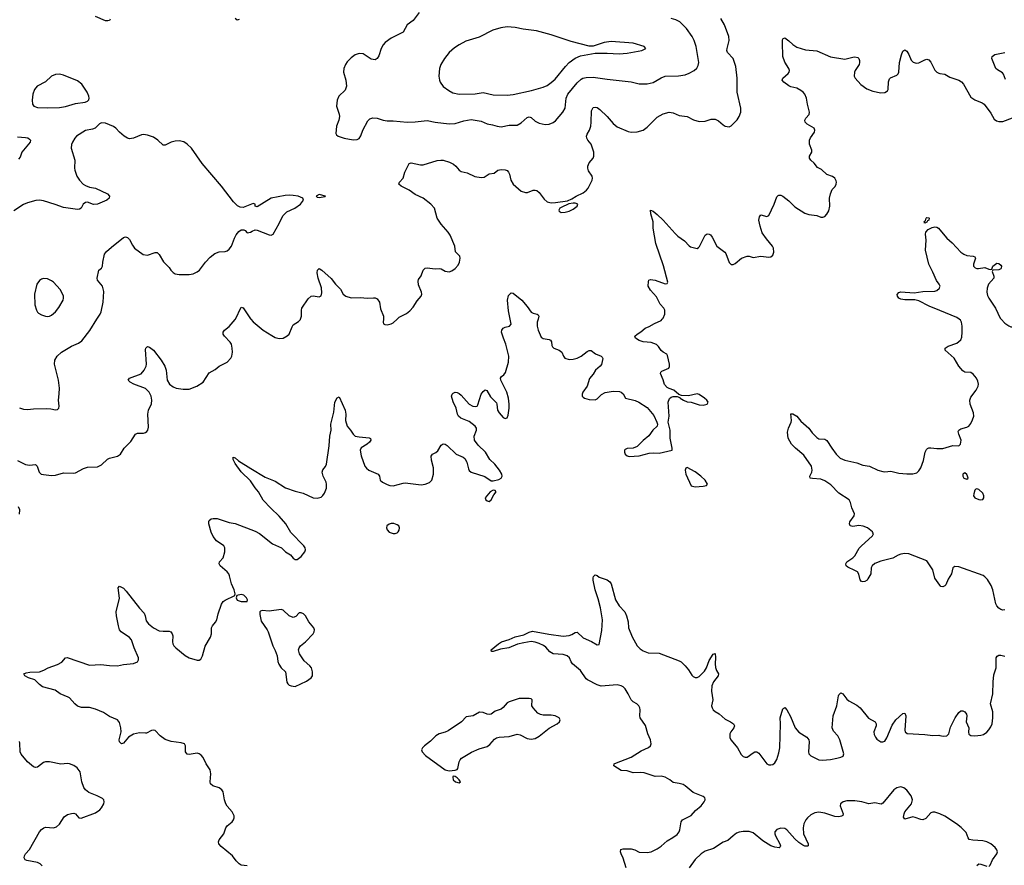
# Model space of a CAD drawing. Header units: inches. Extents: x 1308439 to 1441336, y 959892 to 1036309.
# Tile 129 of 167: x 1380793 to 1390644, y 994534 to 1002997. Entities that reach past the tile are written whole.
import ezdxf

# ---------------------------------------------------------------- set-up
doc = ezdxf.new("R2010")
doc.units = ezdxf.units.IN
doc.header["$MEASUREMENT"] = 0
for name, color, linetype in [('B3080', 7, 'Continuous'), ('B3090', 7, 'Continuous'), ('B3989', 7, 'Continuous'), ('B3999', 7, 'Continuous')]:
    doc.layers.add(name, color=color, linetype=linetype)

msp = doc.modelspace()

# ---------------------------------------------------------------- linework, layer by layer
at = {"layer": 'B3080', "color": 6}
for points, elevation in [([(1381698.6, 1003001.4), (1381690.7, 1002989.3), (1381675.7, 1002984.3), (1381650, 1002985.4), (1381550, 1003027.6)], 2900), ([(1382990, 1002997.4), (1382970, 1002991.7), (1382950, 1003007.4)], 2900), ([(1384789.7, 1003070.3), (1384728.7, 1002990), (1384670, 1002944.6), (1384628.9, 1002871.1), (1384510, 1002812.1), (1384450, 1002768.5), (1384430, 1002745.5), (1384409.5, 1002710), (1384385.8, 1002634.2), (1384370, 1002607.7), (1384350, 1002596.5), (1384310, 1002602.4), (1384230, 1002653.6), (1384190, 1002659.1), (1384150, 1002645.6), (1384110, 1002616.4), (1384070, 1002575.6), (1384052.3, 1002550), (1384037.6, 1002510), (1384033.2, 1002470), (1384055.8, 1002390), (1384062, 1002330), (1384048.8, 1002291.2), (1383987.1, 1002232.9), (1383969.2, 1002190), (1383963.2, 1002130), (1383990.2, 1002050.2), (1383993, 1002027), (1383986.9, 1001990), (1383961.5, 1001930), (1383957.6, 1001857.6), (1383963.4, 1001843.4), (1383978.8, 1001830), (1384038, 1001810), (1384130, 1001793.4), (1384170, 1001798), (1384190, 1001807.9), (1384205.9, 1001834.1), (1384225, 1001890), (1384276.1, 1001983.9), (1384295.5, 1002004.5), (1384326.6, 1002013.4), (1384370, 1002010.1), (1384430.4, 1001990.4), (1384470, 1001983.6), (1384530, 1001983.2), (1384670, 1001971), (1384750, 1001974.3), (1384870, 1001988.6), (1384950, 1001972.4), (1385090, 1001953), (1385150, 1001958.2), (1385236, 1001984), (1385310, 1001998), (1385410, 1001982.6), (1385470, 1001955.2), (1385525.1, 1001945.1), (1385570, 1001929.7), (1385610, 1001925.2), (1385690, 1001941.1), (1385770, 1001942.5), (1385810, 1001964.7), (1385870, 1002017.4), (1385890, 1002023.8), (1385910, 1002018.1), (1385950, 1001982.2), (1385990, 1001962.8), (1386050, 1001948.2), (1386090, 1001952.6), (1386130, 1001968.5), (1386154.7, 1001985.3), (1386227.2, 1002072.8), (1386249, 1002111), (1386260.3, 1002210), (1386278.3, 1002250), (1386370, 1002364.1), (1386410, 1002400.7), (1386426.6, 1002410), (1386461.6, 1002418.4), (1386530, 1002422.2), (1386670, 1002400.4), (1386910, 1002374.8), (1386990, 1002355.1), (1387070, 1002353.4), (1387130, 1002369.1), (1387210, 1002416.2), (1387250, 1002432.8), (1387385.8, 1002434.2), (1387450, 1002444.6), (1387490, 1002460.1), (1387541.3, 1002490), (1387566.7, 1002513.3), (1387581.3, 1002538.7), (1387587.6, 1002570), (1387585.7, 1002590), (1387561.6, 1002730), (1387540.2, 1002790), (1387520.4, 1002830), (1387464.3, 1002910), (1387396.3, 1002976.3), (1387356.3, 1002996.3), (1387310, 1003009.9)], 3000), ([(1384569.1, 1000000), (1384590, 1000019), (1384662.6, 1000057.4), (1384697.1, 1000082.9), (1384730, 1000120.3), (1384770, 1000181.7), (1384811.3, 1000228.7), (1384815.9, 1000250), (1384813.6, 1000270), (1384783.2, 1000343.2), (1384779, 1000381), (1384783.2, 1000396.8), (1384810, 1000434.9), (1384828.4, 1000490), (1384839.5, 1000500.5), (1384850, 1000508.7), (1384870, 1000513.9), (1384950, 1000504.1), (1384990, 1000507.4), (1385010, 1000502.7), (1385050, 1000481.2), (1385090, 1000473.1), (1385118.1, 1000481.9), (1385150, 1000505.8), (1385178.4, 1000541.6), (1385193.4, 1000570), (1385201.6, 1000610), (1385196.8, 1000630), (1385154.1, 1000674.1), (1385145.6, 1000730), (1385101.2, 1000841.2), (1385080.7, 1000870), (1385009.1, 1000949.1), (1384968.7, 1001010), (1384941.6, 1001110), (1384905.5, 1001150), (1384830, 1001210.9), (1384750, 1001246.6), (1384689.8, 1001290), (1384609.7, 1001330), (1384586.9, 1001350), (1384592.4, 1001370), (1384631, 1001410), (1384646.5, 1001470), (1384690, 1001557.4), (1384710, 1001562.8), (1384804, 1001544), (1384830, 1001545), (1384970, 1001588.7), (1385007.7, 1001592.3), (1385030, 1001589.3), (1385093.5, 1001570), (1385133.3, 1001550), (1385157.5, 1001530), (1385190, 1001490.2), (1385210, 1001478), (1385270, 1001463.5), (1385348.3, 1001428.3), (1385410, 1001415.9), (1385439, 1001421), (1385490, 1001453.2), (1385540.5, 1001459.5), (1385577, 1001490), (1385610, 1001496.2), (1385650, 1001495.3), (1385670, 1001487), (1385684.1, 1001470), (1385693.5, 1001450), (1385706.4, 1001390), (1385730.9, 1001350.9), (1385810, 1001282.3), (1385853.5, 1001266.5), (1385872.2, 1001267.8), (1385930, 1001290.1), (1385950, 1001291.6), (1385966.7, 1001286.7), (1385990, 1001268.1), (1386040.7, 1001200.7), (1386070, 1001174.3), (1386110, 1001164.2), (1386154.3, 1001165.7), (1386274.9, 1001185.1), (1386317.1, 1001202.9), (1386360.3, 1001230), (1386430, 1001264.7), (1386464.3, 1001290), (1386480.8, 1001310), (1386520.6, 1001390), (1386525.4, 1001410), (1386522, 1001430), (1386485.1, 1001485.1), (1386477.5, 1001510), (1386477, 1001530), (1386490, 1001562.7), (1386530.9, 1001610), (1386538.4, 1001630), (1386538.3, 1001670), (1386511.2, 1001750), (1386478.5, 1001790), (1386467.3, 1001810), (1386463.7, 1001830), (1386469.3, 1001850), (1386492.8, 1001890), (1386506.5, 1001930), (1386512.2, 1001970), (1386515.1, 1002084.9), (1386530, 1002116.6), (1386550, 1002122.4), (1386570, 1002117.3), (1386598.9, 1002098.9), (1386670, 1002029.2), (1386730, 1001959.3), (1386770, 1001924.8), (1386879.3, 1001879.3), (1386910, 1001870.9), (1386970, 1001874.8), (1387030, 1001891.6), (1387070, 1001920.2), (1387170, 1002020.9), (1387230, 1002053), (1387290, 1002071.3), (1387330, 1002065), (1387390, 1002038.9), (1387470, 1002029.4), (1387533.5, 1001993.5), (1387590, 1001977.3), (1387650, 1001981.7), (1387710, 1001999.8), (1387750, 1002000.2), (1387783.5, 1001983.5), (1387830, 1001943.1), (1387850, 1001931.6), (1387890, 1001926), (1387910, 1001933.4), (1387970, 1001994), (1387993, 1002027), (1388007.1, 1002070), (1388008.4, 1002110), (1387972.7, 1002272.7), (1387971.8, 1002410), (1387956.7, 1002530), (1387930.3, 1002610), (1387875.4, 1002670), (1387868.8, 1002688.8), (1387870.3, 1002710), (1387891.2, 1002790), (1387888.5, 1002830), (1387845.5, 1002945.5), (1387809.1, 1003009.1)], 2900), ([(1387221.6, 1000000), (1387231.1, 1000010), (1387249.2, 1000050), (1387248.5, 1000088.5), (1387238.5, 1000110), (1387200.1, 1000150), (1387164.2, 1000224.2), (1387103.2, 1000290), (1387082.2, 1000330), (1387083, 1000377), (1387088.9, 1000391.1), (1387104.7, 1000395.3), (1387150, 1000388.4), (1387250, 1000353.8), (1387270, 1000356.3), (1387277.7, 1000370), (1387234.1, 1000534.1), (1387158.6, 1000758.6), (1387132.7, 1000910), (1387132.5, 1000972.5), (1387107.6, 1001052.4), (1387106, 1001090), (1387130, 1001079.7), (1387170, 1001048.6), (1387232.1, 1000990), (1387350, 1000855.8), (1387377.8, 1000830), (1387444.2, 1000784.2), (1387490, 1000733.4), (1387505.2, 1000725.2), (1387570, 1000708.4), (1387583.9, 1000716.1), (1387593.1, 1000726.9), (1387650, 1000841.3), (1387670, 1000854.9), (1387690, 1000851.6), (1387703.4, 1000843.4), (1387720.9, 1000820.9), (1387769.5, 1000729.5), (1387847.4, 1000670), (1387857.2, 1000657.2), (1387890, 1000565.5), (1387910, 1000548.4), (1387930, 1000546), (1387950, 1000556.9), (1388014, 1000610), (1388070, 1000631.8), (1388090, 1000630.2), (1388130, 1000617.2), (1388210, 1000631.2), (1388290, 1000621.7), (1388310, 1000623.1), (1388330, 1000640.7), (1388338.5, 1000670), (1388334.8, 1000710), (1388325.6, 1000730), (1388263.7, 1000803.7), (1388222.4, 1000862.4), (1388200.1, 1000930), (1388190, 1000991.3), (1388195.3, 1001024.7), (1388210, 1001042.7), (1388270, 1001027.9), (1388290, 1001037.3), (1388342, 1001150), (1388370, 1001223.7), (1388383.2, 1001236.8), (1388390, 1001241.3), (1388410, 1001240.2), (1388430, 1001230.2), (1388490, 1001183), (1388550, 1001125), (1388650, 1001059.3), (1388690, 1001046.4), (1388770, 1001038.2), (1388810, 1001022), (1388830, 1001018.9), (1388850, 1001028.8), (1388869.7, 1001050), (1388890, 1001085.5), (1388900.2, 1001130), (1388896.7, 1001210), (1388905.3, 1001254.7), (1388922.8, 1001297.2), (1388952.4, 1001327.6), (1388963.5, 1001350), (1388966.6, 1001370), (1388963.6, 1001383.6), (1388949.7, 1001410), (1388926.1, 1001426.1), (1388870, 1001447.8), (1388816.8, 1001496.8), (1388776.4, 1001516.4), (1388741.5, 1001561.5), (1388707.9, 1001590), (1388693.8, 1001610), (1388696.8, 1001630), (1388718.2, 1001670), (1388720.2, 1001690), (1388696.8, 1001750), (1388695.6, 1001790), (1388705.9, 1001814.1), (1388746, 1001870), (1388749.8, 1001890), (1388741.2, 1001910), (1388673.5, 1001950), (1388651.4, 1001970), (1388649, 1001990), (1388659.8, 1002010), (1388692.3, 1002047.7), (1388696.3, 1002070), (1388674, 1002150), (1388666, 1002210), (1388649.5, 1002250), (1388632.1, 1002272.1), (1388610, 1002288.6), (1388570, 1002311.5), (1388510, 1002326.5), (1388490, 1002336.1), (1388439.5, 1002370), (1388423.2, 1002390), (1388428, 1002410), (1388482.1, 1002457.9), (1388490.4, 1002470), (1388494.1, 1002490), (1388488.4, 1002510), (1388450, 1002570.8), (1388429.5, 1002630), (1388424, 1002770), (1388426.2, 1002793.8), (1388433, 1002807), (1388450, 1002814), (1388490, 1002785.3), (1388528.2, 1002748.2), (1388570, 1002723.3), (1388656, 1002696), (1388770, 1002685.2), (1388904.4, 1002624.4), (1389050, 1002601.6), (1389130, 1002622.3), (1389150, 1002623.5), (1389177.7, 1002617.7), (1389190.2, 1002610), (1389197.2, 1002590), (1389197.1, 1002570), (1389191.1, 1002550), (1389152.6, 1002490), (1389145.3, 1002470), (1389143.8, 1002430), (1389153.4, 1002410), (1389209.6, 1002349.5), (1389270, 1002305), (1389330, 1002280.2), (1389410, 1002265.8), (1389450, 1002267.9), (1389475.5, 1002284.5), (1389482.3, 1002297.7), (1389486.5, 1002373.5), (1389496.2, 1002403.8), (1389506.6, 1002413.4), (1389570, 1002441.3), (1389583.8, 1002456.2), (1389590.5, 1002470), (1389596.7, 1002570), (1389614.2, 1002645.8), (1389630, 1002682), (1389650, 1002694.6), (1389670, 1002682.6), (1389689, 1002649), (1389712, 1002592), (1389732.6, 1002572.6), (1389763.3, 1002563.3), (1389790, 1002565.1), (1389850, 1002595.6), (1389870, 1002601.2), (1389890, 1002595.4), (1389910, 1002570.2), (1389950, 1002491.3), (1389970, 1002471), (1389990, 1002461.6), (1390000, 1002459.7)], 2800), ([(1381566.2, 1000000), (1381597.5, 1000050), (1381607.2, 1000072.8), (1381629, 1000170), (1381636.2, 1000276.2), (1381620.2, 1000330), (1381572.9, 1000390), (1381568.4, 1000410), (1381585.4, 1000490), (1381612.7, 1000510), (1381622.3, 1000530), (1381624.7, 1000570), (1381643, 1000650), (1381662.7, 1000677.3), (1381710, 1000721.6), (1381830, 1000817.3), (1381850, 1000823.2), (1381870, 1000818.5), (1381890, 1000798), (1381920.5, 1000740.5), (1381943.2, 1000710), (1382027.8, 1000647.8), (1382070, 1000638.6), (1382147.1, 1000667.1), (1382170, 1000665.7), (1382190, 1000646.7), (1382233, 1000573), (1382290, 1000517), (1382304.4, 1000490), (1382330, 1000465.2), (1382350, 1000455), (1382390, 1000447.2), (1382490, 1000445.5), (1382530, 1000452.5), (1382570, 1000471.9), (1382591.6, 1000490), (1382652.2, 1000570), (1382699.8, 1000620.1), (1382744.1, 1000655.9), (1382790, 1000672.4), (1382850, 1000676.3), (1382870, 1000683), (1382890, 1000699.2), (1382912, 1000730), (1382940.6, 1000810), (1382957.8, 1000842.2), (1382983.9, 1000876.1), (1383010, 1000893.6), (1383034, 1000894), (1383047.8, 1000887.8), (1383070, 1000864), (1383100.9, 1000870), (1383118, 1000882), (1383150, 1000893.4), (1383170, 1000891.6), (1383290, 1000842.8), (1383310, 1000840.2), (1383330, 1000848.8), (1383390, 1000956.9), (1383425.2, 1001034.8), (1383467.4, 1001072.6), (1383546.3, 1001110), (1383601.1, 1001150), (1383632.3, 1001190), (1383626, 1001210), (1383579, 1001230), (1383530, 1001238.2), (1383490, 1001241.4), (1383450, 1001237.2), (1383310, 1001210.6), (1383170, 1001125.1), (1383150, 1001129), (1383149, 1001150), (1383130, 1001156.3), (1383030, 1001118.9), (1383000, 1001120), (1382973.5, 1001133.5), (1382933, 1001173), (1382811.7, 1001330), (1382617.9, 1001557.9), (1382510.6, 1001710.6), (1382468.4, 1001750), (1382434, 1001774), (1382390, 1001784.3), (1382350, 1001782.5), (1382308.4, 1001771.6), (1382250, 1001741.6), (1382230, 1001740.7), (1382173.8, 1001790), (1382130, 1001819.8), (1382070, 1001841), (1382030, 1001848.2), (1382010, 1001844.2), (1381930, 1001811.9), (1381890, 1001804.9), (1381870, 1001809.9), (1381837.8, 1001830), (1381789.9, 1001869.9), (1381755.8, 1001910), (1381730, 1001928.3), (1381650, 1001960.2), (1381610, 1001963.9), (1381590, 1001955), (1381548.8, 1001911.2), (1381520.2, 1001899.8), (1381450, 1001886.8), (1381362, 1001830), (1381343.2, 1001810), (1381320.2, 1001770), (1381312.1, 1001747.9), (1381307.9, 1001710), (1381346, 1001590), (1381341.1, 1001510), (1381344.5, 1001490), (1381366, 1001430), (1381390.2, 1001390), (1381426.7, 1001350), (1381450, 1001337.3), (1381490, 1001321.5), (1381550, 1001309.6), (1381670, 1001254.5), (1381690.1, 1001230), (1381687.6, 1001210), (1381665.4, 1001190), (1381570, 1001150.4), (1381530, 1001148), (1381471.4, 1001171.4), (1381450, 1001167.5), (1381428.8, 1001151.2), (1381406.4, 1001110), (1381390, 1001100.2), (1381370, 1001097.8), (1381230, 1001115.8), (1381148.1, 1001148.1), (1381030, 1001183.6), (1380990, 1001189), (1380953.1, 1001186.9), (1380870, 1001164.2), (1380830, 1001148.1), (1380734.8, 1001085.2)], 3000), ([(1380770, 1001823.6), (1380850, 1001818.4), (1380873.1, 1001813.1), (1380890, 1001802.6), (1380899.8, 1001790), (1380897.5, 1001770), (1380815.7, 1001670), (1380797.5, 1001622.5), (1380779.9, 1001600.1)], 2900), ([(1390000, 1000335.8), (1389994, 1000350), (1389965.4, 1000385.4), (1389930.7, 1000470.7), (1389889.6, 1000550), (1389854.5, 1000690), (1389861.2, 1000790), (1389854.8, 1000850), (1389858, 1000870), (1389884, 1000896), (1389922.3, 1000917.7), (1389950, 1000925), (1389970, 1000921.8), (1389984.9, 1000910), (1390000, 1000892.1)], 2700), ([(1383603.7, 1000000), (1383612.9, 1000030), (1383611.6, 1000090), (1383615.7, 1000110), (1383678.1, 1000201.9), (1383710, 1000228.4), (1383730, 1000231.6), (1383790, 1000221.9), (1383810, 1000234.3), (1383815.8, 1000264.2), (1383813.8, 1000313.8), (1383780.2, 1000410), (1383770, 1000462), (1383773.8, 1000490), (1383790, 1000505.4), (1383816.1, 1000490), (1383910, 1000408.2), (1383952.9, 1000350), (1384001.3, 1000301.3), (1384028.7, 1000250), (1384055.2, 1000230), (1384110, 1000213.4), (1384203.5, 1000216.5), (1384270, 1000210.1), (1384334.3, 1000214.3), (1384350, 1000213.2), (1384370, 1000202.7), (1384392.1, 1000170), (1384401.9, 1000101.9), (1384432.6, 1000030), (1384434.4, 1000005.6), (1384433.5, 1000000)], 2900), ([(1385700.8, 1000000), (1385684.3, 1000084.3), (1385673, 1000190), (1385683.4, 1000236.6), (1385710, 1000264.6), (1385730, 1000260.2), (1385815.4, 1000190), (1385870, 1000126.4), (1385910.4, 1000070.4), (1385930, 1000058.4), (1385970.1, 1000050.1), (1385981.5, 1000041.5), (1385986.3, 1000030), (1385978.9, 1000000)], 2800), ([(1390000, 1000086.6), (1389893.7, 1000130), (1389790, 1000182.5), (1389750, 1000192.5), (1389650, 1000192.8), (1389610, 1000199.9), (1389590.6, 1000210), (1389574.3, 1000230), (1389572.1, 1000247.9), (1389590, 1000265.8), (1389610, 1000271.7), (1389741.9, 1000261.9), (1389830, 1000277.4), (1389950, 1000281), (1389970, 1000286.4), (1389995.4, 1000310), (1390000, 1000323)], 2700), ([(1382951.3, 1000000), (1383010, 1000120.8), (1383030, 1000112), (1383103.6, 1000003.6), (1383106.7, 1000000)], 2900)]:
    msp.add_lwpolyline(points, dxfattribs=dict(at, elevation=elevation))
for points, elevation in [([(1385670, 1002923.7), (1385605.4, 1002914.6), (1385528.3, 1002891.7), (1385390, 1002822.8), (1385258.3, 1002781.7), (1385190, 1002745.4), (1385144.9, 1002715.1), (1385090, 1002666.9), (1385043.3, 1002610), (1385006.6, 1002550), (1384994.1, 1002510), (1384987.6, 1002430), (1384991.8, 1002391.8), (1384999, 1002370), (1385030, 1002328.7), (1385087.1, 1002287.1), (1385125.7, 1002265.7), (1385190, 1002252.9), (1385350, 1002255.6), (1385430, 1002268.3), (1385530, 1002245.1), (1385670, 1002242.4), (1385730, 1002249), (1385913, 1002287), (1386030, 1002322.6), (1386070, 1002339.3), (1386110, 1002366.6), (1386150, 1002402.1), (1386252.7, 1002527.3), (1386292, 1002568), (1386350, 1002611.1), (1386404.8, 1002635.2), (1386550, 1002661.4), (1386670, 1002663.4), (1386790, 1002655.2), (1386870, 1002661), (1387017.2, 1002690), (1387058.4, 1002710), (1387042, 1002730), (1386930, 1002760.5), (1386710, 1002778.4), (1386640.5, 1002770), (1386530, 1002733.3), (1386490, 1002731.6), (1386310, 1002777.9), (1386110, 1002846.7), (1385965.2, 1002885.2), (1385830, 1002901.9), (1385750, 1002919.5)], 3100), ([(1381190, 1002450.8), (1381150, 1002448.5), (1381110, 1002432.8), (1381050, 1002375.4), (1380969.3, 1002330.7), (1380941, 1002299), (1380923.2, 1002250), (1380916.9, 1002190), (1380921.3, 1002150), (1380935.8, 1002130), (1380970, 1002117.4), (1381070, 1002114.7), (1381190, 1002119.4), (1381250, 1002128.4), (1381350, 1002156.8), (1381447.6, 1002172.4), (1381470, 1002181.5), (1381483.6, 1002196.4), (1381487.6, 1002210), (1381485.8, 1002230), (1381468.9, 1002270), (1381415.3, 1002350), (1381370, 1002383.5), (1381230, 1002442.5)], 3000), ([(1383790, 1001246), (1383760.7, 1001230), (1383770, 1001220.7), (1383790, 1001216.3), (1383850, 1001226), (1383854, 1001230)], 3000), ([(1386330, 1001161.1), (1386286.5, 1001153.5), (1386210, 1001118.5), (1386198.7, 1001110), (1386185.8, 1001090), (1386190, 1001081.6), (1386210, 1001068.2), (1386250, 1001068.9), (1386290, 1001081.7), (1386330, 1001101.1), (1386371.5, 1001130), (1386377.2, 1001150), (1386350, 1001159.7)], 2900), ([(1389850, 1000962), (1389844, 1000970), (1389850, 1000982), (1389856.4, 1000983.6), (1389862, 1001010), (1389870, 1001016), (1389890, 1001014), (1389893.4, 1001010), (1389890.5, 1000990), (1389874.8, 1000985.2), (1389870, 1000969.5)], 2700), ([(1381030, 1000408.2), (1381010, 1000401.4), (1380990, 1000387), (1380964.4, 1000350), (1380940.7, 1000250), (1380944.6, 1000144.6), (1380959.9, 1000090), (1380970, 1000070.2), (1380980.6, 1000060.6), (1381010, 1000042.6), (1381050, 1000028.4), (1381070, 1000024.8), (1381090, 1000029.4), (1381110, 1000039.8), (1381150, 1000072.7), (1381184.4, 1000115.6), (1381226.9, 1000190), (1381231.4, 1000210), (1381229.5, 1000230), (1381218.8, 1000258.8), (1381196.6, 1000296.6), (1381130, 1000368.8), (1381110, 1000383.9), (1381070, 1000403.4)], 3100)]:
    msp.add_lwpolyline(points, close=True, dxfattribs=dict(at, elevation=elevation))
at = {"layer": 'B3090', "color": 6}
for points, elevation in [([(1390657.8, 1002397.8), (1390636.7, 1002450), (1390626, 1002466), (1390574.8, 1002494.8), (1390558.9, 1002510), (1390518.4, 1002610), (1390523.2, 1002630), (1390549.8, 1002650), (1390649.9, 1002670.1)], 2800), ([(1390000, 1002459.7), (1390050, 1002450.1), (1390100.3, 1002420.3), (1390190, 1002390.7), (1390215.3, 1002375.3), (1390237.8, 1002350), (1390310, 1002221.7), (1390350, 1002193.8), (1390424.5, 1002164.5), (1390443.1, 1002150), (1390510, 1002061.6), (1390542.8, 1002002.8), (1390564.7, 1001984.7), (1390590, 1001977.4), (1390630, 1001976.9), (1390726.1, 1002013.9)], 2800), ([(1390000, 1000892.1), (1390069.5, 1000809.5), (1390124, 1000764), (1390210.3, 1000670), (1390238.7, 1000650), (1390270, 1000636.8), (1390332, 1000630), (1390350, 1000624), (1390357.6, 1000610), (1390334.7, 1000550), (1390337.4, 1000530), (1390353.2, 1000513.2), (1390370, 1000506), (1390386.2, 1000506.2), (1390450, 1000516.5), (1390490, 1000499.7), (1390510, 1000496.3), (1390519.6, 1000500.4), (1390528.7, 1000531.3), (1390570, 1000559.5), (1390590, 1000558.4), (1390610, 1000540.7), (1390615.3, 1000530), (1390614.4, 1000510), (1390610, 1000503.7), (1390590, 1000492.3), (1390530, 1000489), (1390524.4, 1000475.6), (1390541, 1000430), (1390538.5, 1000410), (1390487.7, 1000350), (1390471.9, 1000310), (1390468.9, 1000270), (1390476.4, 1000236.4), (1390488.1, 1000210), (1390557.9, 1000110), (1390603.9, 1000010), (1390612.8, 1000000)], 2700), ([(1390000, 1000323), (1390002.4, 1000330), (1390000, 1000335.8)], 2700), ([(1390192.1, 1000000), (1390170, 1000017.2), (1390000, 1000086.6)], 2700)]:
    msp.add_lwpolyline(points, dxfattribs=dict(at, elevation=elevation))
at = {"layer": 'B3989', "color": 6}
for points, elevation in [([(1380770, 998584.2), (1380850, 998545), (1380890, 998539.8), (1380950, 998545), (1380967.4, 998527.4), (1380987.4, 998467.4), (1381009.2, 998450), (1381030, 998443.6), (1381110, 998433.5), (1381150, 998439.3), (1381230, 998462.7), (1381330, 998457.2), (1381350, 998462.6), (1381430, 998504.7), (1381470, 998519.2), (1381570, 998521.4), (1381610, 998543.2), (1381670, 998597.5), (1381690, 998609.3), (1381772, 998630), (1381800.5, 998650), (1381837.6, 998710), (1381905.8, 998774.2), (1381950, 998847.3), (1381970, 998859), (1382030, 998857.4), (1382050, 998864.7), (1382063.4, 998876.6), (1382073.5, 998890), (1382081.9, 998918.1), (1382073.7, 999050), (1382082.9, 999090), (1382110, 999153), (1382114.8, 999190), (1382108.6, 999230), (1382087.1, 999270), (1382050, 999304.8), (1381935.4, 999350), (1381899.8, 999370), (1381878.3, 999390), (1381891.1, 999410), (1382008, 999452), (1382039.6, 999490), (1382058.8, 999530), (1382062.2, 999550), (1382050, 999696), (1382054, 999710), (1382070, 999727.2), (1382090, 999720.2), (1382130.9, 999690), (1382208.7, 999590), (1382245.7, 999530), (1382256.9, 999490), (1382269.1, 999390), (1382293.4, 999350), (1382330, 999321.5), (1382359.1, 999310), (1382430, 999298.4), (1382490, 999300.1), (1382566.3, 999330), (1382629.7, 999370), (1382690, 999461.2), (1382750, 999496.5), (1382789.9, 999530.1), (1382868.7, 999570), (1382904.2, 999610), (1382914.3, 999630), (1382921.8, 999670), (1382919.8, 999710), (1382911.3, 999750), (1382898.6, 999770), (1382842.4, 999830), (1382829.9, 999850), (1382828.1, 999870), (1382843.5, 999890), (1382890, 999926.8), (1382950, 999997.3), (1382951.3, 1000000)], 2900), ([(1380790, 999111.5), (1380830, 999099.4), (1380870, 999097), (1380930, 999103), (1381065.8, 999105.8), (1381103.8, 999103.8), (1381150, 999093.7), (1381170, 999097.1), (1381182.9, 999110), (1381186.6, 999130), (1381181.6, 999190), (1381189.2, 999250.8), (1381190.5, 999309.5), (1381179.9, 999390), (1381141.3, 999550), (1381143.9, 999590), (1381168.9, 999630), (1381211.2, 999670), (1381310.6, 999730), (1381380.9, 999759.1), (1381415.7, 999784.3), (1381494.5, 999885.5), (1381566.2, 1000000)], 3000), ([(1383070, 994528.5), (1383010, 994535.8), (1382987.6, 994547.6), (1382958, 994578), (1382921.7, 994630), (1382810, 994721.1), (1382786.6, 994750), (1382782, 994770), (1382787.8, 994790), (1382834.8, 994850), (1382856.5, 994910), (1382869.8, 994930), (1382918.3, 994970), (1382932, 994988), (1382939.3, 995010), (1382938.7, 995030), (1382920.4, 995070), (1382870, 995126.6), (1382856.1, 995150), (1382842.2, 995190), (1382828.6, 995268.6), (1382816.1, 995290), (1382789.9, 995309.9), (1382726.2, 995330), (1382703, 995350), (1382698.3, 995370), (1382705.2, 995450), (1382699.1, 995490), (1382658.3, 995550), (1382630, 995613.3), (1382610, 995636.2), (1382590, 995649), (1382570, 995654.7), (1382490, 995642.7), (1382470, 995645), (1382452.3, 995670), (1382451.6, 995730), (1382441.4, 995750), (1382410, 995760.2), (1382310, 995771.9), (1382250, 995793.5), (1382197.5, 995830), (1382150, 995882.2), (1382130, 995887.4), (1382110, 995882), (1382062.7, 995857.3), (1382050, 995854.9), (1381990, 995861.1), (1381930, 995846.2), (1381882.3, 995817.7), (1381830, 995755.6), (1381810, 995749.8), (1381791, 995770), (1381788, 995790), (1381808.7, 995870), (1381805, 995910), (1381790, 995962.8), (1381770, 995988.4), (1381690, 996023), (1381630, 996064.5), (1381550, 996095.9), (1381490, 996112.7), (1381410, 996114.7), (1381370, 996127.8), (1381343.1, 996150), (1381290, 996209.2), (1381277.2, 996217.2), (1381196.9, 996250), (1381147.6, 996287.6), (1381021.6, 996321.6), (1380990, 996344.8), (1380944.7, 996390), (1380879.3, 996410), (1380842.7, 996430), (1380834, 996450), (1380859.1, 996460.9), (1380892.8, 996467.2), (1380989.8, 996470.2), (1381033.6, 996486.4), (1381077.2, 996510), (1381170, 996543.1), (1381214.5, 996565.5), (1381249.8, 996610.2), (1381266.6, 996613.4), (1381490, 996537.6), (1381605.1, 996545.1), (1381690, 996533.4), (1381770, 996530.3), (1381830, 996542.8), (1381930, 996552.1), (1381971.2, 996568.8), (1381982.6, 996590), (1381982.3, 996610), (1381937, 996710), (1381910.6, 996790.6), (1381890, 996815.4), (1381807.8, 996870), (1381792.4, 996890), (1381781.6, 996930), (1381760.3, 997030), (1381756.8, 997070), (1381790.9, 997209.1), (1381777.6, 997310), (1381790, 997327.7), (1381830, 997307.2), (1381858.5, 997278.5), (1381990, 997108.9), (1382038, 997058), (1382048.9, 997030), (1382059.7, 996979.7), (1382083.1, 996950), (1382132.7, 996910), (1382190, 996881.5), (1382230, 996876.1), (1382290, 996878.3), (1382303.8, 996870), (1382319, 996850), (1382324.4, 996830), (1382321.8, 996770), (1382325.8, 996750), (1382335.2, 996730), (1382354.3, 996710), (1382450, 996634.9), (1382490, 996610.2), (1382570, 996585.7), (1382590, 996588), (1382603.6, 996596.4), (1382620.5, 996630), (1382650, 996727.3), (1382702.8, 996817.2), (1382712.8, 996850), (1382713, 996910), (1382720.5, 996930), (1382752.9, 996967.1), (1382766.6, 996990), (1382779.7, 997050), (1382812.5, 997147.5), (1382830, 997172.7), (1382850, 997188), (1382944.7, 997235.3), (1382949.3, 997250), (1382938.9, 997290), (1382911.7, 997350), (1382893.7, 997430), (1382884, 997450), (1382868.9, 997470), (1382797.2, 997530), (1382788.5, 997550), (1382793.6, 997570), (1382829.2, 997610), (1382845.2, 997670), (1382846, 997710), (1382835.1, 997730), (1382762.6, 997782.6), (1382730, 997826), (1382709.2, 997869.2), (1382686.3, 997950), (1382683.7, 997976.3), (1382690, 997984.9), (1382710, 998000.4), (1382730, 998006.4), (1382770, 998003.6), (1382890, 997964.2), (1382950, 997956.3), (1383150, 997879.4), (1383193.6, 997853.6), (1383322.8, 997750), (1383412.5, 997712.5), (1383451.8, 997671.8), (1383500.9, 997640.9), (1383530, 997609), (1383550, 997594.9), (1383570, 997595.8), (1383610, 997624.9), (1383646, 997670), (1383653.2, 997690), (1383650.6, 997710), (1383635.7, 997730), (1383504.3, 997864.3), (1383454.4, 997950), (1383390, 998029.2), (1383306.9, 998106.9), (1383229.7, 998189.7), (1383183.9, 998270), (1383150, 998310.5), (1383102.2, 998382.2), (1383010, 998470.8), (1382950, 998556.5), (1382930, 998596), (1382930, 998618.4), (1382950, 998611.1), (1382982.8, 998582.8), (1383103.9, 998503.9), (1383250, 998418.4), (1383350, 998376.9), (1383451.2, 998311.2), (1383550, 998279.2), (1383630, 998259.7), (1383730, 998212.7), (1383770, 998207.8), (1383810, 998218.7), (1383826.7, 998233.3), (1383841.8, 998258.2), (1383861.5, 998310), (1383863, 998350), (1383858.3, 998370), (1383828.1, 998430), (1383820.6, 998470), (1383826.6, 998493.4), (1383853.6, 998526.4), (1383861.1, 998550), (1383889.5, 998730.5), (1383896.7, 998830), (1383908.8, 998890), (1383905.4, 998950), (1383935.3, 999070), (1383947.3, 999170), (1383970, 999212.7), (1383990, 999223.8), (1384049.7, 999089.7), (1384055.9, 999050), (1384052.8, 998987.2), (1384070, 998928.1), (1384103.7, 998890), (1384130, 998849.3), (1384150, 998830.1), (1384190, 998821.6), (1384291, 998811), (1384304.1, 998804.1), (1384307.2, 998790), (1384293.2, 998770), (1384270, 998748.4), (1384210, 998713.5), (1384199.1, 998690), (1384208.8, 998631.2), (1384247.2, 998530), (1384261.3, 998510), (1384286.2, 998490), (1384380.8, 998450), (1384391.3, 998430), (1384398.9, 998390), (1384423.1, 998370), (1384470, 998343.8), (1384495.1, 998335.1), (1384530, 998331.6), (1384630, 998359.8), (1384650, 998360.2), (1384810, 998343.2), (1384850, 998347.8), (1384894.1, 998365.9), (1384916.2, 998390), (1384932.9, 998450), (1384932, 998512), (1384912.4, 998590), (1384910.9, 998630), (1384924.2, 998650), (1384955, 998665), (1384977.4, 998682.6), (1385010, 998739.5), (1385030, 998753.4), (1385050, 998750.3), (1385070, 998734.6), (1385161.3, 998650), (1385230, 998617.3), (1385245.5, 998605.5), (1385267.1, 998570), (1385281.8, 998501.8), (1385290, 998486.4), (1385310, 998467.6), (1385446.4, 998426.4), (1385510, 998380.9), (1385530, 998380.8), (1385585.9, 998394.1), (1385609.5, 998410), (1385619.5, 998430), (1385616.9, 998450), (1385595.1, 998490), (1385546, 998550), (1385495.4, 998595.4), (1385454.8, 998670), (1385380, 998740), (1385345, 998790), (1385339.1, 998830), (1385363, 998890), (1385362.8, 998910), (1385349.2, 998930), (1385290, 998974.6), (1385207.7, 999010), (1385182.4, 999030), (1385173.1, 999050), (1385159.6, 999110), (1385130, 999173.6), (1385114.8, 999230), (1385120.5, 999250), (1385130, 999260.4), (1385150, 999268.8), (1385170, 999265.5), (1385190, 999256.2), (1385210, 999239.7), (1385290.2, 999150), (1385328.4, 999128.4), (1385354.7, 999125.3), (1385370, 999129.3), (1385377.9, 999142.1), (1385410, 999250.3), (1385430, 999277.4), (1385450, 999291.8), (1385467.3, 999287.3), (1385502.7, 999222.7), (1385562.4, 999162.4), (1385568.4, 999150), (1385573.7, 999090), (1385590, 999062), (1385630, 999016), (1385650, 999006.5), (1385670, 999013), (1385679.8, 999040.2), (1385690.6, 999110), (1385691.2, 999150), (1385684.6, 999210), (1385668.1, 999270), (1385607.3, 999390), (1385603.5, 999410), (1385613.7, 999426.3), (1385636.8, 999443.2), (1385653.6, 999466.4), (1385683, 999570), (1385686.9, 999630), (1385658.1, 999750), (1385632.2, 999810), (1385614.8, 999870), (1385617.4, 999890), (1385630.9, 999909.1), (1385650, 999920.3), (1385692.7, 999930), (1385710.8, 999949.2), (1385700.8, 1000000)], 2800), ([(1383106.7, 1000000), (1383130, 999973.7), (1383230, 999891.2), (1383314.7, 999834.7), (1383350, 999815.2), (1383390, 999805.5), (1383430, 999810.2), (1383470, 999831.7), (1383490, 999850.4), (1383517.6, 999922.4), (1383530, 999942.7), (1383583.9, 999976.1), (1383602.8, 999997.2), (1383603.7, 1000000)], 2900), ([(1384433.5, 1000000), (1384428.4, 999968.4), (1384433.2, 999953.2), (1384445.1, 999945.1), (1384470, 999942.6), (1384510, 999953.1), (1384530, 999964.6), (1384569.1, 1000000)], 2900), ([(1385978.9, 1000000), (1385971.6, 999970), (1385970.5, 999930), (1385981.2, 999890), (1386010, 999821.2), (1386030, 999806.2), (1386090, 999796.2), (1386103.2, 999790), (1386112.6, 999772.6), (1386117.2, 999737.2), (1386123.5, 999723.6), (1386137.7, 999710), (1386189.6, 999689.6), (1386218.5, 999670), (1386233.8, 999630), (1386248, 999608), (1386290, 999597.1), (1386330, 999599.2), (1386370, 999608.9), (1386410.3, 999629.7), (1386470, 999675), (1386490, 999685), (1386510, 999685.2), (1386554, 999654), (1386610.8, 999630.8), (1386620.4, 999620.4), (1386626.4, 999606.4), (1386613, 999547), (1386601.6, 999530), (1386555.5, 999490), (1386531, 999449), (1386495.3, 999404.7), (1386470.1, 999329.9), (1386429, 999270), (1386421.1, 999250), (1386420.4, 999230), (1386430, 999219.3), (1386444, 999210), (1386490, 999196.5), (1386550, 999191.5), (1386570, 999202.3), (1386614.3, 999245.7), (1386650, 999265.8), (1386730, 999278), (1386794.4, 999274.4), (1386810, 999268.8), (1386830, 999252.4), (1386854, 999210), (1386950, 999187.3), (1386988.8, 999168.8), (1387070, 999116.1), (1387136.4, 999036.4), (1387168.7, 998970), (1387174.4, 998950), (1387170.4, 998930), (1387128.5, 998890), (1387088.2, 998831.8), (1387030, 998784.2), (1386970, 998725.1), (1386930, 998708), (1386870, 998706), (1386850, 998696.2), (1386844.9, 998690), (1386843.7, 998670), (1386852.4, 998650), (1386870, 998630.4), (1386890, 998626.5), (1386990, 998630.3), (1387090, 998657.3), (1387130, 998661.5), (1387190, 998660.2), (1387322, 998690), (1387322, 998710), (1387300.4, 998810), (1387300.7, 998890), (1387281.3, 998970), (1387290.6, 999030), (1387282.8, 999170), (1387295.5, 999204.5), (1387310, 999218), (1387330, 999226.3), (1387370, 999227), (1387397.3, 999217.3), (1387402, 999210), (1387434, 999190), (1387470, 999174), (1387510, 999167.6), (1387590, 999144), (1387630, 999138.9), (1387671.9, 999148.1), (1387682.4, 999170), (1387669.6, 999190), (1387646.3, 999210), (1387590, 999244.8), (1387570, 999250.8), (1387486.2, 999233.8), (1387414.7, 999234.7), (1387386.6, 999246.6), (1387336.9, 999290), (1387290, 999304.4), (1387270, 999316.2), (1387245.8, 999345.9), (1387231.8, 999391.8), (1387204.7, 999455.3), (1387206.3, 999470), (1387219.1, 999480.9), (1387286.9, 999510), (1387294.3, 999525.7), (1387293.6, 999550), (1387275.9, 999635.9), (1387266.3, 999650), (1387230, 999670.7), (1387210, 999687.7), (1387186, 999725.9), (1387164.7, 999744.7), (1387110, 999765.8), (1387030, 999774.1), (1386990, 999786.2), (1386955.4, 999810), (1386948.4, 999830), (1386969.7, 999850), (1387008.2, 999871.8), (1387050, 999909.5), (1387090, 999925.3), (1387143.1, 999956.9), (1387210, 999987.8), (1387221.6, 1000000)], 2800), ([(1390000, 997337.5), (1389950, 997406.8), (1389928.1, 997490), (1389870, 997582.6), (1389690, 997652.2), (1389650, 997654.9), (1389610, 997647.2), (1389582.5, 997637.5), (1389530, 997607.6), (1389410, 997577.9), (1389350, 997553.9), (1389322.9, 997530), (1389311.2, 997510), (1389310.1, 997450), (1389280.6, 997399.4), (1389271.7, 997388.3), (1389250, 997375.2), (1389230, 997370.9), (1389214.2, 997374.2), (1389202, 997390), (1389187.3, 997447.3), (1389174.1, 997470), (1389150, 997485.8), (1389078.3, 997518.3), (1389063.2, 997530), (1389059, 997550), (1389070, 997571.8), (1389130.3, 997609.7), (1389149.8, 997630), (1389192.3, 997707.7), (1389210.8, 997729.3), (1389324.7, 997830), (1389334.9, 997850), (1389330, 997862), (1389326.5, 997870), (1389274.1, 997910), (1389232.9, 997927.2), (1389190, 997934.9), (1389130, 997925.7), (1389102, 997930), (1389094, 997950), (1389099.3, 997970), (1389143.1, 998030), (1389144.4, 998050), (1389119.6, 998110), (1389106.5, 998166.5), (1389092.8, 998190), (1388990, 998257.1), (1388910, 998343.2), (1388850, 998383.3), (1388810, 998398.3), (1388723.8, 998403.8), (1388700.5, 998410), (1388698.5, 998430), (1388719.4, 998470), (1388723.1, 998490), (1388715.1, 998530), (1388638, 998638), (1388554.9, 998710), (1388516.5, 998750), (1388483.5, 998810), (1388474.8, 998870), (1388484.4, 998910), (1388511.6, 998968.4), (1388515.1, 998984.9), (1388508.8, 999051.2), (1388530, 999052.2), (1388570, 999027.6), (1388610, 998979.5), (1388689, 998909), (1388721.8, 998861.8), (1388770, 998814.4), (1388790, 998803.1), (1388850, 998797.4), (1388870, 998784.2), (1388917.3, 998710), (1388962.2, 998650), (1389000.9, 998610), (1389048, 998590), (1389170, 998560.5), (1389230, 998539.7), (1389296, 998530), (1389378.8, 998490), (1389430, 998473.7), (1389450, 998470.3), (1389510, 998478.7), (1389590, 998458), (1389670.4, 998450.3), (1389730, 998452.2), (1389770, 998462.4), (1389790, 998480.5), (1389809.8, 998510.2), (1389835.4, 998584.6), (1389854.2, 998670), (1389865.3, 998694.7), (1389875.7, 998704.3), (1389890, 998711.2), (1389910, 998712.1), (1389970, 998705.2), (1390000, 998705.8)], 2700), ([(1380792.3, 998047.7), (1380795.2, 998090), (1380782.3, 998122.3)], 2900), ([(1386860.4, 994510), (1386830, 994604.1), (1386809.6, 994650), (1386805, 994670), (1386808.2, 994691.8), (1386830, 994698.8), (1386910, 994699.5), (1386946.4, 994690), (1386990, 994666.1), (1387070, 994661.9), (1387110, 994668.9), (1387170, 994697.3), (1387210, 994724.5), (1387270, 994778.2), (1387328.8, 994811.2), (1387370, 994841.3), (1387390, 994868.7), (1387398.5, 994890), (1387412.6, 994967.4), (1387426, 994990), (1387510, 995032), (1387556, 995084), (1387610, 995129.5), (1387641.2, 995170), (1387650.9, 995190), (1387650, 995197.2), (1387646.6, 995210), (1387630, 995223.2), (1387530, 995263.4), (1387451.3, 995330), (1387430, 995342.5), (1387390, 995354.1), (1387330, 995363.4), (1387297.9, 995390), (1387250, 995414.8), (1387210, 995425.1), (1387150, 995421.5), (1387040, 995460), (1387003.7, 995463.7), (1386930, 995460.8), (1386870, 995478.4), (1386810, 995483), (1386738.9, 995530), (1386742.4, 995550), (1386747.3, 995552.7), (1386910, 995616.1), (1387010, 995678.7), (1387085.4, 995714.6), (1387104, 995730), (1387110.9, 995750), (1387103.8, 995790), (1387079.3, 995850), (1387054.4, 995934.4), (1387002, 996010), (1386996.9, 996030), (1387001.7, 996090), (1386997.3, 996110), (1386987.1, 996130), (1386969.1, 996149.1), (1386930, 996171.3), (1386910.3, 996190.3), (1386880.9, 996250), (1386850, 996298.7), (1386830, 996320.4), (1386810, 996331), (1386770, 996339.8), (1386610, 996326.4), (1386570, 996341), (1386474.8, 996390), (1386461.4, 996401.4), (1386402.9, 996482.8), (1386324.3, 996550), (1386309.9, 996570), (1386292.4, 996610), (1386271.2, 996630), (1386230, 996643.4), (1386129.3, 996650), (1386098.7, 996670), (1386056.5, 996716.5), (1386033.1, 996733.1), (1385990, 996754.6), (1385950, 996767.9), (1385910, 996774.4), (1385838.1, 996761.9), (1385774.2, 996745.8), (1385688.2, 996710), (1385604.1, 996695.9), (1385530, 996674.5), (1385514.8, 996674.8), (1385509.8, 996690), (1385582, 996750), (1385614.3, 996770), (1385690, 996793.3), (1385750, 996820.9), (1385838, 996842), (1385890, 996868.6), (1385923.1, 996876.9), (1386086.5, 996846.5), (1386230, 996828), (1386290, 996833.2), (1386317, 996843), (1386350, 996865.3), (1386370, 996866.7), (1386432.1, 996810), (1386512.8, 996772.8), (1386570, 996739.1), (1386590, 996743.8), (1386616.1, 996883.9), (1386622.5, 996990), (1386603.1, 997110), (1386581.1, 997201.1), (1386550.6, 997290), (1386531.5, 997388.5), (1386530, 997412), (1386534.8, 997425.2), (1386550, 997441), (1386570, 997434), (1386590, 997418), (1386670, 997390.2), (1386696.5, 997370), (1386710, 997350.4), (1386754.4, 997190), (1386792.4, 997130), (1386846, 997070), (1386864.7, 997030), (1386880.7, 996970), (1386885.6, 996910), (1386919.5, 996819.5), (1386971.7, 996731.7), (1387000.8, 996700.8), (1387030, 996679.3), (1387080.6, 996660.6), (1387190, 996656.8), (1387390, 996580.8), (1387410, 996569.6), (1387452.7, 996530), (1387485, 996490), (1387516.8, 996436.8), (1387530, 996423.1), (1387550, 996414.6), (1387570, 996414.7), (1387590, 996422.8), (1387644.4, 996475.6), (1387665.6, 996510), (1387690, 996582.7), (1387730, 996645.5), (1387750, 996653), (1387754.8, 996614.8), (1387750.4, 996550), (1387753.2, 996513.2), (1387763.8, 996483.8), (1387786.2, 996450), (1387782.9, 996430), (1387733.3, 996370), (1387718.9, 996330), (1387715.4, 996275.4), (1387728.9, 996190), (1387715.3, 996130), (1387719.9, 996110), (1387730.6, 996090), (1387750, 996072.2), (1387790, 996049.2), (1387850, 995995.9), (1387904.4, 995970), (1387933.5, 995950), (1387945.4, 995930), (1387939.1, 995910), (1387908.6, 995871.4), (1387899.4, 995850), (1387899.8, 995810), (1387910, 995787.6), (1387974.5, 995710), (1388010, 995642.3), (1388030, 995624.4), (1388050, 995616.1), (1388070, 995616.1), (1388130, 995659.3), (1388150, 995669.2), (1388170, 995669.1), (1388190, 995655.6), (1388270, 995550.3), (1388290, 995539.6), (1388310, 995538.5), (1388330, 995544.4), (1388350, 995558), (1388368.5, 995591.5), (1388390, 995658.7), (1388399.9, 995710), (1388405.9, 995950), (1388402.8, 996010), (1388430, 996099.1), (1388450, 996112.3), (1388470, 996090.3), (1388503.6, 996023.6), (1388550.8, 995910), (1388590, 995867.2), (1388670, 995815), (1388688.5, 995790), (1388692.7, 995770), (1388685, 995670), (1388690.2, 995650), (1388707.2, 995630), (1388789.7, 995589.7), (1388825.7, 995585.7), (1388906.6, 995593.4), (1388970, 995605.1), (1389010, 995615.1), (1389032.2, 995627.8), (1389038.7, 995650), (1389000.3, 995790), (1388978.7, 995830), (1388935.5, 995875.5), (1388920.6, 995910), (1388931.6, 996030), (1388968.7, 996131.3), (1388986.2, 996230), (1388990, 996239.2), (1389010, 996258.5), (1389030, 996251.1), (1389070, 996196.2), (1389090, 996178.8), (1389170, 996135.3), (1389203.9, 996110), (1389287.2, 996007.2), (1389351.6, 995970), (1389363.2, 995950), (1389361.2, 995930), (1389339.3, 995870), (1389343, 995843), (1389354.9, 995814.9), (1389370, 995795.8), (1389410, 995771.1), (1389430, 995768.1), (1389450, 995776.9), (1389470, 995809.2), (1389523.6, 995936.4), (1389558.1, 995990), (1389630, 996054.4), (1389650, 996056.5), (1389660.1, 996030), (1389650, 995886.8), (1389653, 995870), (1389673.6, 995853.6), (1389850, 995844.3), (1389930, 995834.1), (1389990, 995835.3), (1390000, 995833.4)], 2700), ([(1381017.2, 994530), (1380997.3, 994550), (1380970, 994562.7), (1380863.1, 994583.1), (1380848.6, 994590), (1380837.8, 994610), (1380840.2, 994630), (1380850, 994647.9), (1380889.4, 994690.6), (1380990, 994868.2), (1381010, 994892.4), (1381034.7, 994910), (1381050, 994914.4), (1381130, 994907.4), (1381160.2, 994919.8), (1381190, 994946.8), (1381239.4, 995020.6), (1381270, 995041), (1381310, 995052.7), (1381334.9, 995054.9), (1381350, 995049), (1381383.7, 995010), (1381407, 995007), (1381550, 995059.3), (1381593.5, 995090), (1381610.9, 995110), (1381634, 995150), (1381638.7, 995170), (1381636.2, 995190), (1381622, 995202), (1381568, 995230), (1381484, 995264), (1381449.9, 995289.9), (1381434.3, 995314.3), (1381415.3, 995370), (1381397.1, 995470), (1381368.3, 995508.3), (1381333.9, 995533.9), (1381290.9, 995550.9), (1381270, 995552.6), (1381204.9, 995544.9), (1381090, 995569.9), (1381051.6, 995568.4), (1381030, 995562.6), (1380970, 995515.3), (1380950, 995513), (1380930, 995521), (1380869.6, 995569.6), (1380806.4, 995646.4), (1380797.9, 995670), (1380794.9, 995754.9), (1380790, 995772)], 2900), ([(1390000, 995048.7), (1389990, 995053.4), (1389950, 995065), (1389930, 995065.4), (1389910, 995059.6), (1389858.8, 995001.2), (1389830, 994990.4), (1389810, 994991.7), (1389754, 995014), (1389730, 995017.7), (1389650, 994996.8), (1389637.1, 995017.2), (1389641.3, 995050), (1389650.4, 995070), (1389717.4, 995150), (1389727, 995190), (1389712.8, 995230), (1389670, 995285.5), (1389640.7, 995310), (1389610, 995320.4), (1389570, 995310.8), (1389538.4, 995290), (1389430, 995154.8), (1389413, 995147), (1389350, 995159.5), (1389290, 995150.2), (1389217.7, 995170), (1389150, 995179.6), (1389070, 995178.7), (1389031.1, 995168.9), (1389005.2, 995150), (1389000.9, 995130), (1389033.8, 995050), (1389028.2, 995031.8), (1389015.8, 995024.2), (1388990, 995019.1), (1388950, 995023.1), (1388850, 995054.7), (1388790, 995064.2), (1388750, 995058.5), (1388710, 995038.4), (1388674, 995010), (1388657.7, 994990), (1388638.8, 994950), (1388630.5, 994910), (1388636.7, 994850), (1388682.5, 994750), (1388680.9, 994730), (1388674.4, 994725.6), (1388650, 994726.7), (1388630, 994735), (1388590, 994761.8), (1388550, 994797.8), (1388470, 994890.6), (1388450, 994902.6), (1388410, 994905.1), (1388370, 994893.3), (1388349.7, 994870), (1388348.9, 994850), (1388354.6, 994830), (1388399.4, 994750), (1388405.7, 994730), (1388401.6, 994718.4), (1388390.4, 994710), (1388350, 994714.7), (1388310, 994730.2), (1388230, 994780.5), (1388130, 994859.7), (1388090, 994872.4), (1388030, 994872.7), (1387990, 994865.2), (1387965.2, 994854.8), (1387930, 994830.3), (1387876.7, 994783.3), (1387830, 994765.1), (1387736.3, 994703.7), (1387650, 994674.1), (1387611.6, 994650), (1387550, 994593.3), (1387490.1, 994510)], 2700)]:
    msp.add_lwpolyline(points, dxfattribs=dict(at, elevation=elevation))
at = {"layer": 'B3989', "color": 6, "elevation": 2800}
for points in [[(1387470, 998515.1), (1387458, 998510), (1387450.7, 998489.3), (1387459.5, 998450), (1387510, 998331), (1387550, 998322), (1387630, 998327.7), (1387664, 998336), (1387673.2, 998346.8), (1387651.8, 998390), (1387607.3, 998430), (1387550, 998471.2)], [(1385530, 998289.2), (1385498.8, 998270), (1385450.8, 998210), (1385456, 998190), (1385470, 998180.7), (1385490, 998176), (1385510, 998191.3), (1385538, 998242), (1385559.3, 998270), (1385550, 998284)], [(1384510, 997955.6), (1384490, 997949.7), (1384467.4, 997930), (1384462.7, 997910), (1384468, 997890), (1384490, 997866.5), (1384530, 997853.1), (1384550, 997853.7), (1384570, 997861.3), (1384580.7, 997870), (1384590, 997886.8), (1384593.6, 997910), (1384585.1, 997930), (1384570, 997942.4), (1384535.4, 997955.4)], [(1383010, 997243.7), (1382964.7, 997235.3), (1382958.8, 997210), (1382970, 997188), (1383010, 997173.4), (1383070, 997174), (1383072.7, 997190), (1383062.7, 997210), (1383036.1, 997236.1)], [(1383410, 997093), (1383290, 997077.3), (1383217.3, 997082.7), (1383201.1, 997078.9), (1383194.8, 997070), (1383195.9, 997044.1), (1383210, 996976), (1383270.2, 996890.2), (1383279.6, 996870), (1383327, 996730), (1383350, 996684), (1383368.6, 996631.4), (1383374.9, 996574.9), (1383385.9, 996545.9), (1383410.2, 996510.2), (1383451.5, 996470), (1383467, 996367), (1383476.3, 996350), (1383490, 996338), (1383510, 996328.5), (1383550, 996324.9), (1383662.5, 996377.5), (1383709.7, 996410.3), (1383721.3, 996430), (1383724.2, 996470), (1383712.1, 996510), (1383695.8, 996530), (1383639.9, 996579.9), (1383593.3, 996650), (1383583.7, 996690), (1383588.9, 996710), (1383602.4, 996730), (1383652.1, 996770), (1383728.7, 996850), (1383739.3, 996870), (1383742.7, 996890), (1383734.8, 996910), (1383686.6, 996970), (1383654, 997030), (1383631.5, 997050), (1383610, 997059.2), (1383590, 997059.1), (1383556, 997024), (1383530, 997015.1), (1383490, 997032.3), (1383430, 997087.1)], [(1385890, 996203.1), (1385790, 996202.4), (1385690, 996170.7), (1385670, 996158.7), (1385630, 996111.8), (1385610, 996095.9), (1385550, 996077.3), (1385510, 996047.6), (1385490, 996043.2), (1385470, 996046.5), (1385430, 996063), (1385392.7, 996067.3), (1385330, 996031.2), (1385260.9, 996019.1), (1385214.6, 995970), (1385079.6, 995880.4), (1385050, 995867.1), (1384990, 995849.8), (1384956, 995830), (1384904, 995776), (1384841.6, 995730), (1384823, 995710), (1384813.4, 995690), (1384820.5, 995670), (1384853.4, 995633.4), (1385050, 995490.8), (1385090, 995478), (1385150, 995485.5), (1385170, 995493.4), (1385178, 995502), (1385189.7, 995570), (1385200.4, 995590), (1385215, 995605), (1385314.7, 995665.3), (1385390, 995698.6), (1385470, 995723.8), (1385495.8, 995744.2), (1385543.2, 995796.8), (1385565.1, 995810), (1385590, 995817.4), (1385690, 995824.4), (1385770, 995847.9), (1385800.6, 995840.6), (1385870, 995803.9), (1385910, 995797), (1385950, 995803.5), (1385990, 995826), (1386090, 995907.3), (1386169.6, 995950), (1386195.1, 995970), (1386201.3, 995990), (1386189.6, 996010), (1386150, 996031.5), (1386110, 996037.7), (1386030, 996037.1), (1386002.9, 996042.9), (1385975.6, 996055.6), (1385928.9, 996110), (1385917.3, 996130), (1385919.7, 996190), (1385910, 996200.5)], [(1385130, 995426), (1385125.4, 995414.6), (1385131.3, 995390), (1385152, 995370), (1385190, 995358), (1385202, 995370), (1385189, 995390), (1385168.7, 995410), (1385150, 995421.2)]]:
    msp.add_lwpolyline(points, close=True, dxfattribs=at)
at = {"layer": 'B3999', "color": 6, "elevation": 2700}
for points in [[(1390000, 998705.8), (1390030, 998706.4), (1390130, 998734), (1390190, 998730.4), (1390207.8, 998750), (1390212.1, 998790), (1390188.3, 998850), (1390184.1, 998875.9), (1390189.8, 998890.2), (1390210, 998902.6), (1390270, 998918.3), (1390290.7, 998929.3), (1390310, 998955.5), (1390326.9, 998993.1), (1390338, 999030), (1390336.6, 999063.4), (1390302.1, 999150), (1390298.3, 999190), (1390310, 999218.5), (1390364, 999290), (1390381.6, 999330), (1390384.8, 999350), (1390379.7, 999380.3), (1390366.8, 999410), (1390333.1, 999450), (1390310, 999465), (1390250, 999469.8), (1390230, 999482), (1390188.1, 999528.1), (1390142.3, 999610), (1390051.1, 999690), (1390052.6, 999710), (1390081.7, 999730), (1390170, 999760.1), (1390208.6, 999791.4), (1390219.1, 999820.9), (1390223.6, 999870), (1390223, 999930), (1390215.9, 999970), (1390204.9, 999990), (1390192.1, 1000000)], [(1390612.8, 1000000), (1390650, 999958.1), (1390690, 999931.4), (1390710, 999924.2), (1390730, 999923.3), (1390750, 999928.6), (1390853.1, 1000000)], [(1390649.2, 997090.8), (1390630, 997088), (1390610, 997094.1), (1390590, 997106.9), (1390570, 997130.4), (1390561, 997150), (1390530.2, 997290.2), (1390513.4, 997333.4), (1390475.7, 997395.7), (1390450, 997421.8), (1390432.7, 997432.7), (1390190, 997519.4), (1390150, 997524.2), (1390127.8, 997512.2), (1390114.5, 997450), (1390081.8, 997398.2), (1390058.7, 997341.3), (1390050, 997329.9), (1390030, 997319.9), (1390010, 997323.7), (1390000, 997337.5)], [(1390000, 995833.4), (1390033.1, 995826.9), (1390070, 995829.8), (1390090, 995850.1), (1390105.3, 995914.8), (1390152.8, 996010), (1390190, 996062), (1390210, 996079.8), (1390230, 996081.3), (1390250.1, 996070), (1390267.2, 996047.2), (1390270.7, 996030), (1390262.9, 995970), (1390288.1, 995910), (1390286, 995866), (1390290, 995846.5), (1390310, 995833.6), (1390350, 995829.7), (1390410, 995835.5), (1390436.4, 995843.6), (1390470, 995866.9), (1390490, 995888.8), (1390510, 995918.4), (1390521.7, 995950), (1390530.4, 996010), (1390528.6, 996070), (1390506.1, 996150), (1390530.5, 996249.5), (1390531.8, 996370), (1390540.8, 996439.2), (1390561.6, 996510), (1390564.5, 996610), (1390571.6, 996628.4), (1390590, 996637.4), (1390610, 996636.8), (1390650, 996625.7)], [(1390490, 994521.8), (1390504, 994536), (1390526.5, 994590), (1390571.2, 994648.8), (1390574.7, 994670), (1390569.8, 994690), (1390552.8, 994712.8), (1390509, 994749), (1390470, 994769.2), (1390430, 994780.4), (1390330, 994785.4), (1390293.6, 994793.6), (1390281.5, 994810), (1390262.6, 994862.6), (1390212.6, 994912.6), (1390165, 994950), (1390050, 995025), (1390000, 995048.7)], [(1390370, 994531.5), (1390390, 994547.5), (1390410, 994546.2), (1390470, 994524.5)]]:
    msp.add_lwpolyline(points, dxfattribs=at)
for points in [[(1390250, 998462.7), (1390231, 998450), (1390230.7, 998430), (1390240.7, 998410), (1390270, 998399.1), (1390282.7, 998410), (1390276.9, 998430), (1390270, 998445.2)], [(1390370, 998301.6), (1390361.1, 998298.9), (1390350, 998289), (1390339.6, 998250), (1390337.6, 998230), (1390348, 998210), (1390390, 998193.7), (1390410, 998190.4), (1390430, 998194), (1390440.7, 998210), (1390439.7, 998230), (1390430, 998259.6), (1390390, 998293.5)]]:
    msp.add_lwpolyline(points, close=True, dxfattribs=at)

doc.saveas('drawing.dxf')
